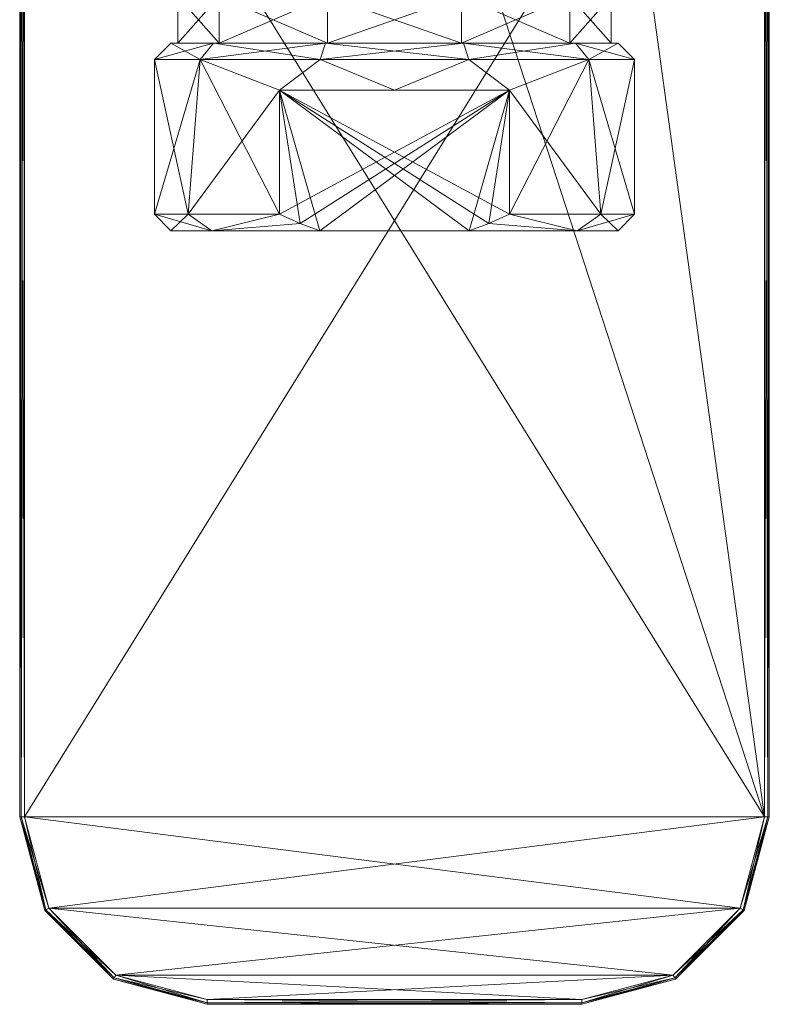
# Model space of a CAD drawing. Header units: millimetres. Extents: x -95 to 95, y -82 to 20.
# Tile 2 of 17: x -16 to 16, y -82 to -40. Entities that reach past the tile are written whole.
import ezdxf

# ---------------------------------------------------------------- set-up
doc = ezdxf.new("R2010")
doc.units = ezdxf.units.MM
doc.header["$LTSCALE"] = 2540
for name, color, linetype, lineweight in [('100', 7, 'Continuous', 18), ('101', 7, 'Continuous', 18), ('102', 7, 'Continuous', 18), ('103', 7, 'Continuous', 18), ('108', 7, 'Continuous', 18), ('109', 7, 'Continuous', 18), ('110', 7, 'Continuous', 18), ('111', 7, 'Continuous', 18), ('112', 7, 'Continuous', 18), ('54', 7, 'Continuous', 18), ('55', 7, 'Continuous', 18), ('56', 7, 'Continuous', 18), ('57', 7, 'Continuous', 18), ('58', 7, 'Continuous', 18), ('59', 7, 'Continuous', 18), ('60', 7, 'Continuous', 18), ('61', 7, 'Continuous', 18), ('62', 7, 'Continuous', 18), ('63', 7, 'Continuous', 18), ('64', 7, 'Continuous', 18), ('65', 7, 'Continuous', 18), ('90', 7, 'Continuous', 18), ('91', 7, 'Continuous', 18), ('92', 7, 'Continuous', 18), ('93', 7, 'Continuous', 18), ('94', 7, 'Continuous', 18), ('97', 7, 'Continuous', 18), ('98', 7, 'Continuous', 18), ('99', 7, 'Continuous', 18)]:
    doc.layers.add(name, color=color, linetype=linetype, lineweight=lineweight)

msp = doc.modelspace()

# ---------------------------------------------------------------- linework, layer by layer
at = {"layer": '100', "linetype": 'Continuous'}
for points in [[(-16, -74, 90), (-14.928, -78, 90), (-15.941, -74, 90.141), (-16, -74, 90)], [(-15.8, -74, 90.2), (-15.941, -74, 90.141), (-14.877, -77.971, 90.141), (-15.8, -74, 90.2)], [(-15.941, -74, 90.141), (-14.928, -78, 90), (-14.877, -77.971, 90.141), (-15.941, -74, 90.141)], [(-14.756, -77.897, 90.2), (-15.8, -74, 90.2), (-14.877, -77.971, 90.141), (-14.756, -77.897, 90.2)], [(-14.928, -78, 90), (-12, -80.928, 90), (-14.877, -77.971, 90.141), (-14.928, -78, 90)], [(-14.756, -77.897, 90.2), (-14.877, -77.971, 90.141), (-11.971, -80.877, 90.141), (-14.756, -77.897, 90.2)], [(-14.877, -77.971, 90.141), (-12, -80.928, 90), (-11.971, -80.877, 90.141), (-14.877, -77.971, 90.141)], [(-11.897, -80.756, 90.2), (-14.756, -77.897, 90.2), (-11.971, -80.877, 90.141), (-11.897, -80.756, 90.2)], [(-12, -80.928, 90), (-8, -82, 90), (-11.971, -80.877, 90.141), (-12, -80.928, 90)], [(-11.897, -80.756, 90.2), (-11.971, -80.877, 90.141), (-8, -81.941, 90.141), (-11.897, -80.756, 90.2)], [(-11.971, -80.877, 90.141), (-8, -82, 90), (-8, -81.941, 90.141), (-11.971, -80.877, 90.141)], [(-8, -81.8, 90.2), (-11.897, -80.756, 90.2), (-8, -81.941, 90.141), (-8, -81.8, 90.2)]]:
    msp.add_3dface(points, dxfattribs=at)
at = {"layer": '101', "linetype": 'Continuous'}
for points in [[(8, -81.8, 90.2), (-8, -81.8, 90.2), (-8, -81.941, 90.141), (8, -81.8, 90.2)], [(8, -81.8, 90.2), (-8, -81.941, 90.141), (8, -81.941, 90.141), (8, -81.8, 90.2)], [(-8, -82, 90), (8, -82, 90), (8, -81.941, 90.141), (-8, -82, 90)], [(-8, -81.941, 90.141), (-8, -82, 90), (8, -81.941, 90.141), (-8, -81.941, 90.141)]]:
    msp.add_3dface(points, dxfattribs=at)
at = {"layer": '102', "linetype": 'Continuous'}
for points in [[(15.8, -74, 90.2), (14.756, -77.897, 90.2), (15.941, -74, 90.141), (15.8, -74, 90.2)], [(14.756, -77.897, 90.2), (14.877, -77.971, 90.141), (15.941, -74, 90.141), (14.756, -77.897, 90.2)], [(14.928, -78, 90), (16, -74, 90), (14.877, -77.971, 90.141), (14.928, -78, 90)], [(14.877, -77.971, 90.141), (16, -74, 90), (15.941, -74, 90.141), (14.877, -77.971, 90.141)], [(14.756, -77.897, 90.2), (11.897, -80.756, 90.2), (14.877, -77.971, 90.141), (14.756, -77.897, 90.2)], [(11.897, -80.756, 90.2), (11.971, -80.877, 90.141), (14.877, -77.971, 90.141), (11.897, -80.756, 90.2)], [(11.971, -80.877, 90.141), (14.928, -78, 90), (14.877, -77.971, 90.141), (11.971, -80.877, 90.141)], [(12, -80.928, 90), (14.928, -78, 90), (11.971, -80.877, 90.141), (12, -80.928, 90)], [(11.897, -80.756, 90.2), (8, -81.8, 90.2), (11.971, -80.877, 90.141), (11.897, -80.756, 90.2)], [(8, -81.8, 90.2), (8, -81.941, 90.141), (11.971, -80.877, 90.141), (8, -81.8, 90.2)], [(8, -81.941, 90.141), (12, -80.928, 90), (11.971, -80.877, 90.141), (8, -81.941, 90.141)], [(8, -82, 90), (12, -80.928, 90), (8, -81.941, 90.141), (8, -82, 90)]]:
    msp.add_3dface(points, dxfattribs=at)
at = {"layer": '103', "linetype": 'Continuous'}
for points in [[(15.8, -23.125, 90.2), (15.8, -74, 90.2), (15.941, -74, 90.141), (15.8, -23.125, 90.2)], [(15.8, -23.125, 90.2), (15.941, -74, 90.141), (15.941, -23.125, 90.141), (15.8, -23.125, 90.2)], [(16, -74, 90), (16, -23.125, 90), (15.941, -23.125, 90.141), (16, -74, 90)], [(15.941, -74, 90.141), (16, -74, 90), (15.941, -23.125, 90.141), (15.941, -74, 90.141)]]:
    msp.add_3dface(points, dxfattribs=at)
at = {"layer": '108', "linetype": 'Continuous'}
for points in [[(-16, -74, 85.4), (-16, -23.125, 85.4), (-15.941, -23.125, 85.259), (-16, -74, 85.4)], [(-16, -74, 85.4), (-15.941, -23.125, 85.259), (-15.941, -74, 85.259), (-16, -74, 85.4)], [(-15.8, -23.125, 85.2), (-15.8, -74, 85.2), (-15.941, -74, 85.259), (-15.8, -23.125, 85.2)], [(-15.941, -23.125, 85.259), (-15.8, -23.125, 85.2), (-15.941, -74, 85.259), (-15.941, -23.125, 85.259)]]:
    msp.add_3dface(points, dxfattribs=at)
at = {"layer": '109', "linetype": 'Continuous'}
for points in [[(-14.928, -78, 85.4), (-16, -74, 85.4), (-14.877, -77.971, 85.259), (-14.928, -78, 85.4)], [(-16, -74, 85.4), (-15.941, -74, 85.259), (-14.877, -77.971, 85.259), (-16, -74, 85.4)], [(-15.8, -74, 85.2), (-14.756, -77.897, 85.2), (-15.941, -74, 85.259), (-15.8, -74, 85.2)], [(-15.941, -74, 85.259), (-14.756, -77.897, 85.2), (-14.877, -77.971, 85.259), (-15.941, -74, 85.259)], [(-11.971, -80.877, 85.259), (-14.928, -78, 85.4), (-14.877, -77.971, 85.259), (-11.971, -80.877, 85.259)], [(-12, -80.928, 85.4), (-14.928, -78, 85.4), (-11.971, -80.877, 85.259), (-12, -80.928, 85.4)], [(-14.756, -77.897, 85.2), (-11.897, -80.756, 85.2), (-14.877, -77.971, 85.259), (-14.756, -77.897, 85.2)], [(-11.897, -80.756, 85.2), (-11.971, -80.877, 85.259), (-14.877, -77.971, 85.259), (-11.897, -80.756, 85.2)], [(-8, -81.941, 85.259), (-12, -80.928, 85.4), (-11.971, -80.877, 85.259), (-8, -81.941, 85.259)], [(-8, -82, 85.4), (-12, -80.928, 85.4), (-8, -81.941, 85.259), (-8, -82, 85.4)], [(-11.897, -80.756, 85.2), (-8, -81.8, 85.2), (-11.971, -80.877, 85.259), (-11.897, -80.756, 85.2)], [(-8, -81.8, 85.2), (-8, -81.941, 85.259), (-11.971, -80.877, 85.259), (-8, -81.8, 85.2)]]:
    msp.add_3dface(points, dxfattribs=at)
at = {"layer": '110', "linetype": 'Continuous'}
for points in [[(-8, -81.8, 85.2), (8, -81.8, 85.2), (8, -81.941, 85.259), (-8, -81.8, 85.2)], [(-8, -81.941, 85.259), (-8, -81.8, 85.2), (8, -81.941, 85.259), (-8, -81.941, 85.259)], [(8, -82, 85.4), (-8, -82, 85.4), (-8, -81.941, 85.259), (8, -82, 85.4)], [(8, -82, 85.4), (-8, -81.941, 85.259), (8, -81.941, 85.259), (8, -82, 85.4)]]:
    msp.add_3dface(points, dxfattribs=at)
at = {"layer": '111', "linetype": 'Continuous'}
for points in [[(14.756, -77.897, 85.2), (15.8, -74, 85.2), (14.877, -77.971, 85.259), (14.756, -77.897, 85.2)], [(15.8, -74, 85.2), (15.941, -74, 85.259), (14.877, -77.971, 85.259), (15.8, -74, 85.2)], [(15.941, -74, 85.259), (14.928, -78, 85.4), (14.877, -77.971, 85.259), (15.941, -74, 85.259)], [(16, -74, 85.4), (14.928, -78, 85.4), (15.941, -74, 85.259), (16, -74, 85.4)], [(11.897, -80.756, 85.2), (14.756, -77.897, 85.2), (11.971, -80.877, 85.259), (11.897, -80.756, 85.2)], [(14.756, -77.897, 85.2), (14.877, -77.971, 85.259), (11.971, -80.877, 85.259), (14.756, -77.897, 85.2)], [(14.877, -77.971, 85.259), (12, -80.928, 85.4), (11.971, -80.877, 85.259), (14.877, -77.971, 85.259)], [(14.928, -78, 85.4), (12, -80.928, 85.4), (14.877, -77.971, 85.259), (14.928, -78, 85.4)], [(8, -81.8, 85.2), (11.897, -80.756, 85.2), (8, -81.941, 85.259), (8, -81.8, 85.2)], [(8, -81.941, 85.259), (11.897, -80.756, 85.2), (11.971, -80.877, 85.259), (8, -81.941, 85.259)], [(12, -80.928, 85.4), (8, -82, 85.4), (11.971, -80.877, 85.259), (12, -80.928, 85.4)], [(8, -82, 85.4), (8, -81.941, 85.259), (11.971, -80.877, 85.259), (8, -82, 85.4)]]:
    msp.add_3dface(points, dxfattribs=at)
at = {"layer": '112', "linetype": 'Continuous'}
for points in [[(15.8, -74, 85.2), (15.8, -23.125, 85.2), (15.941, -23.125, 85.259), (15.8, -74, 85.2)], [(15.941, -74, 85.259), (15.8, -74, 85.2), (15.941, -23.125, 85.259), (15.941, -74, 85.259)], [(16, -23.125, 85.4), (16, -74, 85.4), (15.941, -74, 85.259), (16, -23.125, 85.4)], [(16, -23.125, 85.4), (15.941, -74, 85.259), (15.941, -23.125, 85.259), (16, -23.125, 85.4)]]:
    msp.add_3dface(points, dxfattribs=at)
at = {"layer": '54', "linetype": 'Continuous'}
for points in [[(-9.55, -49, 13), (-7.801, -49, 7.491), (-7.801, -49, 18.509), (-9.55, -49, 13)], [(-7.801, -49, 7.491), (-3.194, -49, 4), (-7.801, -49, 18.509), (-7.801, -49, 7.491)], [(-7.801, -49, 18.509), (-3.194, -49, 4), (-3.194, -49, 22), (-7.801, -49, 18.509)], [(3.194, -49, 4), (3.194, -49, 22), (-3.194, -49, 22), (3.194, -49, 4)], [(-3.194, -49, 4), (3.194, -49, 4), (-3.194, -49, 22), (-3.194, -49, 4)], [(7.801, -49, 18.509), (3.194, -49, 22), (7.801, -49, 7.491), (7.801, -49, 18.509)], [(7.801, -49, 7.491), (3.194, -49, 22), (3.194, -49, 4), (7.801, -49, 7.491)], [(9.55, -49, 13), (7.801, -49, 18.509), (7.801, -49, 7.491), (9.55, -49, 13)]]:
    msp.add_3dface(points, dxfattribs=at)
at = {"layer": '55', "linetype": 'Continuous'}
for points in [[(-10.25, -48.3, 13), (-8.813, -48.3, 18.234), (-10.25, -41.7, 13), (-10.25, -48.3, 13)], [(-10.25, -41.7, 13), (-8.813, -48.3, 18.234), (-8.292, -41.7, 19.025), (-10.25, -41.7, 13)], [(-8.813, -48.3, 18.234), (-4.905, -48.3, 22), (-8.292, -41.7, 19.025), (-8.813, -48.3, 18.234)], [(-4.905, -48.3, 22), (-4.905, -43, 22), (-8.292, -41.7, 19.025), (-4.905, -48.3, 22)], [(-8.292, -41.7, 19.025), (-4.905, -43, 22), (-3.167, -41.7, 22.748), (-8.292, -41.7, 19.025)], [(-4.905, -43, 22), (0, -43, 23.25), (-3.167, -41.7, 22.748), (-4.905, -43, 22)], [(-3.167, -41.7, 22.748), (0, -43, 23.25), (3.167, -41.7, 22.748), (-3.167, -41.7, 22.748)], [(0, -43, 23.25), (4.905, -43, 22), (3.167, -41.7, 22.748), (0, -43, 23.25)], [(3.167, -41.7, 22.748), (4.905, -43, 22), (8.292, -41.7, 19.025), (3.167, -41.7, 22.748)], [(8.292, -41.7, 19.025), (4.905, -43, 22), (8.813, -48.3, 18.234), (8.292, -41.7, 19.025)], [(10.25, -41.7, 13), (8.292, -41.7, 19.025), (10.25, -48.3, 13), (10.25, -41.7, 13)], [(10.25, -48.3, 13), (8.292, -41.7, 19.025), (8.813, -48.3, 18.234), (10.25, -48.3, 13)], [(8.813, -48.3, 18.234), (4.905, -43, 22), (4.905, -48.3, 22), (8.813, -48.3, 18.234)]]:
    msp.add_3dface(points, dxfattribs=at)
at = {"layer": '56', "linetype": 'Continuous'}
for points in [[(-7.726, -41, 18.613), (9.55, -41, 13), (-9.55, -41, 13), (-7.726, -41, 18.613)], [(-9.55, -41, 13), (9.55, -41, 13), (7.726, -41, 7.387), (-9.55, -41, 13)], [(-7.726, -41, 7.387), (-9.55, -41, 13), (7.726, -41, 7.387), (-7.726, -41, 7.387)], [(7.726, -41, 18.613), (9.55, -41, 13), (-7.726, -41, 18.613), (7.726, -41, 18.613)], [(-2.951, -41, 22.083), (7.726, -41, 18.613), (-7.726, -41, 18.613), (-2.951, -41, 22.083)], [(-2.951, -41, 3.917), (-7.726, -41, 7.387), (2.951, -41, 3.917), (-2.951, -41, 3.917)], [(2.951, -41, 3.917), (-7.726, -41, 7.387), (7.726, -41, 7.387), (2.951, -41, 3.917)], [(2.951, -41, 22.083), (7.726, -41, 18.613), (-2.951, -41, 22.083), (2.951, -41, 22.083)]]:
    msp.add_3dface(points, dxfattribs=at)
at = {"layer": '57', "linetype": 'Continuous'}
for points in [[(-10.25, -48.3, 13), (-10.25, -41.7, 13), (-8.292, -41.7, 6.975), (-10.25, -48.3, 13)], [(-10.25, -48.3, 13), (-8.292, -41.7, 6.975), (-8.813, -48.3, 7.766), (-10.25, -48.3, 13)], [(-8.292, -41.7, 6.975), (-4.905, -43, 4), (-8.813, -48.3, 7.766), (-8.292, -41.7, 6.975)], [(-3.167, -41.7, 3.252), (-4.905, -43, 4), (-8.292, -41.7, 6.975), (-3.167, -41.7, 3.252)], [(0, -43, 2.75), (-4.905, -43, 4), (-3.167, -41.7, 3.252), (0, -43, 2.75)], [(3.167, -41.7, 3.252), (0, -43, 2.75), (-3.167, -41.7, 3.252), (3.167, -41.7, 3.252)], [(4.905, -43, 4), (0, -43, 2.75), (3.167, -41.7, 3.252), (4.905, -43, 4)], [(8.292, -41.7, 6.975), (4.905, -43, 4), (3.167, -41.7, 3.252), (8.292, -41.7, 6.975)], [(4.905, -48.3, 4), (4.905, -43, 4), (8.292, -41.7, 6.975), (4.905, -48.3, 4)], [(8.813, -48.3, 7.766), (4.905, -48.3, 4), (8.292, -41.7, 6.975), (8.813, -48.3, 7.766)], [(10.25, -41.7, 13), (8.813, -48.3, 7.766), (8.292, -41.7, 6.975), (10.25, -41.7, 13)], [(10.25, -41.7, 13), (10.25, -48.3, 13), (8.813, -48.3, 7.766), (10.25, -41.7, 13)], [(-8.813, -48.3, 7.766), (-4.905, -43, 4), (-4.905, -48.3, 4), (-8.813, -48.3, 7.766)]]:
    msp.add_3dface(points, dxfattribs=at)
at = {"layer": '58', "linetype": 'Continuous'}
for points in [[(-10.25, -41.7, 13), (-8.292, -41.7, 19.025), (-9.55, -41, 13), (-10.25, -41.7, 13)], [(-8.292, -41.7, 19.025), (-7.726, -41, 18.613), (-9.55, -41, 13), (-8.292, -41.7, 19.025)], [(-8.292, -41.7, 19.025), (-3.167, -41.7, 22.748), (-7.726, -41, 18.613), (-8.292, -41.7, 19.025)], [(-3.167, -41.7, 22.748), (-2.951, -41, 22.083), (-7.726, -41, 18.613), (-3.167, -41.7, 22.748)], [(-3.167, -41.7, 22.748), (3.167, -41.7, 22.748), (-2.951, -41, 22.083), (-3.167, -41.7, 22.748)], [(3.167, -41.7, 22.748), (2.951, -41, 22.083), (-2.951, -41, 22.083), (3.167, -41.7, 22.748)], [(3.167, -41.7, 22.748), (8.292, -41.7, 19.025), (2.951, -41, 22.083), (3.167, -41.7, 22.748)], [(8.292, -41.7, 19.025), (7.726, -41, 18.613), (2.951, -41, 22.083), (8.292, -41.7, 19.025)], [(8.292, -41.7, 19.025), (10.25, -41.7, 13), (7.726, -41, 18.613), (8.292, -41.7, 19.025)], [(10.25, -41.7, 13), (9.55, -41, 13), (7.726, -41, 18.613), (10.25, -41.7, 13)]]:
    msp.add_3dface(points, dxfattribs=at)
at = {"layer": '59', "linetype": 'Continuous'}
for points in [[(-10.25, -41.7, 13), (-9.55, -41, 13), (-7.726, -41, 7.387), (-10.25, -41.7, 13)], [(-10.25, -41.7, 13), (-7.726, -41, 7.387), (-8.292, -41.7, 6.975), (-10.25, -41.7, 13)], [(-7.726, -41, 7.387), (-2.951, -41, 3.917), (-8.292, -41.7, 6.975), (-7.726, -41, 7.387)], [(-2.951, -41, 3.917), (-3.167, -41.7, 3.252), (-8.292, -41.7, 6.975), (-2.951, -41, 3.917)], [(-2.951, -41, 3.917), (2.951, -41, 3.917), (-3.167, -41.7, 3.252), (-2.951, -41, 3.917)], [(2.951, -41, 3.917), (3.167, -41.7, 3.252), (-3.167, -41.7, 3.252), (2.951, -41, 3.917)], [(2.951, -41, 3.917), (7.726, -41, 7.387), (3.167, -41.7, 3.252), (2.951, -41, 3.917)], [(7.726, -41, 7.387), (8.292, -41.7, 6.975), (3.167, -41.7, 3.252), (7.726, -41, 7.387)], [(7.726, -41, 7.387), (9.55, -41, 13), (8.292, -41.7, 6.975), (7.726, -41, 7.387)], [(9.55, -41, 13), (10.25, -41.7, 13), (8.292, -41.7, 6.975), (9.55, -41, 13)]]:
    msp.add_3dface(points, dxfattribs=at)
at = {"layer": '60', "linetype": 'Continuous'}
for points in [[(-9.55, -49, 13), (-7.801, -49, 18.509), (-10.25, -48.3, 13), (-9.55, -49, 13)], [(-9.55, -49, 13), (-10.25, -48.3, 13), (-8.813, -48.3, 7.766), (-9.55, -49, 13)], [(-7.801, -49, 18.509), (-8.813, -48.3, 18.234), (-10.25, -48.3, 13), (-7.801, -49, 18.509)], [(-7.801, -49, 7.491), (-9.55, -49, 13), (-8.813, -48.3, 7.766), (-7.801, -49, 7.491)], [(-7.801, -49, 7.491), (-8.813, -48.3, 7.766), (-4.905, -48.3, 4), (-7.801, -49, 7.491)], [(-7.801, -49, 18.509), (-4.905, -48.3, 22), (-8.813, -48.3, 18.234), (-7.801, -49, 18.509)], [(-7.801, -49, 7.491), (-4.905, -48.3, 4), (-4.031, -48.688, 4), (-7.801, -49, 7.491)], [(-4.905, -48.3, 22), (-7.801, -49, 18.509), (-4.032, -48.688, 22), (-4.905, -48.3, 22)], [(7.801, -49, 18.509), (4.905, -48.3, 22), (4.031, -48.688, 22), (7.801, -49, 18.509)], [(4.905, -48.3, 4), (7.801, -49, 7.491), (4.032, -48.688, 4), (4.905, -48.3, 4)], [(7.801, -49, 18.509), (8.813, -48.3, 18.234), (4.905, -48.3, 22), (7.801, -49, 18.509)], [(7.801, -49, 7.491), (4.905, -48.3, 4), (8.813, -48.3, 7.766), (7.801, -49, 7.491)], [(7.801, -49, 18.509), (9.55, -49, 13), (8.813, -48.3, 18.234), (7.801, -49, 18.509)], [(9.55, -49, 13), (7.801, -49, 7.491), (10.25, -48.3, 13), (9.55, -49, 13)], [(10.25, -48.3, 13), (7.801, -49, 7.491), (8.813, -48.3, 7.766), (10.25, -48.3, 13)], [(9.55, -49, 13), (10.25, -48.3, 13), (8.813, -48.3, 18.234), (9.55, -49, 13)], [(-3.194, -49, 4), (-7.801, -49, 7.491), (-4.031, -48.688, 4), (-3.194, -49, 4)], [(-7.801, -49, 18.509), (-3.194, -49, 22), (-4.032, -48.688, 22), (-7.801, -49, 18.509)], [(3.194, -49, 22), (7.801, -49, 18.509), (4.031, -48.688, 22), (3.194, -49, 22)], [(7.801, -49, 7.491), (3.194, -49, 4), (4.032, -48.688, 4), (7.801, -49, 7.491)]]:
    msp.add_3dface(points, dxfattribs=at)
at = {"layer": '61', "linetype": 'Continuous'}
for points in [[(4.905, -43, 22), (0, -43, 23.25), (-4.905, -43, 22), (4.905, -43, 22)], [(-4.905, -43, 4), (0, -43, 2.75), (4.905, -43, 4), (-4.905, -43, 4)]]:
    msp.add_3dface(points, dxfattribs=at)
at = {"layer": '62', "linetype": 'Continuous'}
for points in [[(-3.194, -49, 22), (3.194, -49, 22), (-4.905, -43, 22), (-3.194, -49, 22)], [(-4.905, -43, 22), (3.194, -49, 22), (4.031, -48.688, 22), (-4.905, -43, 22)], [(-3.194, -49, 22), (-4.905, -43, 22), (-4.032, -48.688, 22), (-3.194, -49, 22)], [(4.905, -43, 22), (-4.905, -43, 22), (4.905, -48.3, 22), (4.905, -43, 22)], [(-4.905, -43, 22), (-4.905, -48.3, 22), (-4.032, -48.688, 22), (-4.905, -43, 22)], [(4.905, -48.3, 22), (-4.905, -43, 22), (4.031, -48.688, 22), (4.905, -48.3, 22)]]:
    msp.add_3dface(points, dxfattribs=at)
at = {"layer": '63', "linetype": 'Continuous'}
for points in [[(-4.905, -43, 4), (4.905, -43, 4), (-4.905, -48.3, 4), (-4.905, -43, 4)], [(-4.905, -48.3, 4), (4.905, -43, 4), (-4.031, -48.688, 4), (-4.905, -48.3, 4)], [(4.905, -43, 4), (-3.194, -49, 4), (-4.031, -48.688, 4), (4.905, -43, 4)], [(3.194, -49, 4), (-3.194, -49, 4), (4.905, -43, 4), (3.194, -49, 4)], [(3.194, -49, 4), (4.905, -43, 4), (4.032, -48.688, 4), (3.194, -49, 4)], [(4.905, -43, 4), (4.905, -48.3, 4), (4.032, -48.688, 4), (4.905, -43, 4)]]:
    msp.add_3dface(points, dxfattribs=at)
at = {"layer": '64', "linetype": 'Continuous'}
for points in [[(-9.25, -41, 13), (-7.483, -41, 18.437), (-9.25, -39, 13), (-9.25, -41, 13)], [(-9.25, -39, 13), (-7.483, -41, 18.437), (-7.483, -39, 18.437), (-9.25, -39, 13)], [(-7.483, -41, 18.437), (-2.858, -41, 21.797), (-7.483, -39, 18.437), (-7.483, -41, 18.437)], [(-7.483, -39, 18.437), (-2.858, -41, 21.797), (-2.858, -39, 21.797), (-7.483, -39, 18.437)], [(-2.858, -41, 21.797), (2.858, -41, 21.797), (-2.858, -39, 21.797), (-2.858, -41, 21.797)], [(-2.858, -39, 21.797), (2.858, -41, 21.797), (2.858, -39, 21.797), (-2.858, -39, 21.797)], [(2.858, -41, 21.797), (7.483, -41, 18.437), (2.858, -39, 21.797), (2.858, -41, 21.797)], [(2.858, -39, 21.797), (7.483, -41, 18.437), (7.483, -39, 18.437), (2.858, -39, 21.797)], [(7.483, -41, 18.437), (9.25, -41, 13), (7.483, -39, 18.437), (7.483, -41, 18.437)], [(7.483, -39, 18.437), (9.25, -41, 13), (9.25, -39, 13), (7.483, -39, 18.437)]]:
    msp.add_3dface(points, dxfattribs=at)
at = {"layer": '65', "linetype": 'Continuous'}
for points in [[(-9.25, -41, 13), (-9.25, -39, 13), (-7.483, -39, 7.563), (-9.25, -41, 13)], [(-9.25, -41, 13), (-7.483, -39, 7.563), (-7.483, -41, 7.563), (-9.25, -41, 13)], [(-7.483, -39, 7.563), (-2.858, -39, 4.203), (-7.483, -41, 7.563), (-7.483, -39, 7.563)], [(-7.483, -41, 7.563), (-2.858, -39, 4.203), (-2.858, -41, 4.203), (-7.483, -41, 7.563)], [(-2.858, -39, 4.203), (2.858, -39, 4.203), (-2.858, -41, 4.203), (-2.858, -39, 4.203)], [(-2.858, -41, 4.203), (2.858, -39, 4.203), (2.858, -41, 4.203), (-2.858, -41, 4.203)], [(2.858, -39, 4.203), (7.483, -39, 7.563), (2.858, -41, 4.203), (2.858, -39, 4.203)], [(2.858, -41, 4.203), (7.483, -39, 7.563), (7.483, -41, 7.563), (2.858, -41, 4.203)], [(9.25, -39, 13), (9.25, -41, 13), (7.483, -41, 7.563), (9.25, -39, 13)], [(7.483, -39, 7.563), (9.25, -39, 13), (7.483, -41, 7.563), (7.483, -39, 7.563)]]:
    msp.add_3dface(points, dxfattribs=at)
at = {"layer": '90', "linetype": 'Continuous'}
for points in [[(-8, -82, 90), (-8, -82, 85.4), (8, -82, 85.4), (-8, -82, 90)], [(8, -82, 90), (-8, -82, 90), (8, -82, 85.4), (8, -82, 90)]]:
    msp.add_3dface(points, dxfattribs=at)
at = {"layer": '91', "linetype": 'Continuous'}
for points in [[(15.8, -23.125, 90.2), (-15.8, -23.125, 90.2), (-15.8, -74, 90.2), (15.8, -23.125, 90.2)], [(15.8, -74, 90.2), (15.8, -23.125, 90.2), (-15.8, -74, 90.2), (15.8, -74, 90.2)], [(-14.756, -77.897, 90.2), (15.8, -74, 90.2), (-15.8, -74, 90.2), (-14.756, -77.897, 90.2)], [(14.756, -77.897, 90.2), (15.8, -74, 90.2), (-14.756, -77.897, 90.2), (14.756, -77.897, 90.2)], [(-11.897, -80.756, 90.2), (14.756, -77.897, 90.2), (-14.756, -77.897, 90.2), (-11.897, -80.756, 90.2)], [(11.897, -80.756, 90.2), (14.756, -77.897, 90.2), (-11.897, -80.756, 90.2), (11.897, -80.756, 90.2)], [(-8, -81.8, 90.2), (11.897, -80.756, 90.2), (-11.897, -80.756, 90.2), (-8, -81.8, 90.2)], [(8, -81.8, 90.2), (11.897, -80.756, 90.2), (-8, -81.8, 90.2), (8, -81.8, 90.2)]]:
    msp.add_3dface(points, dxfattribs=at)
at = {"layer": '92', "linetype": 'Continuous'}
for points in [[(-15.8, -74, 85.2), (-15.8, -23.125, 85.2), (15.8, -74, 85.2), (-15.8, -74, 85.2)], [(15.8, -74, 85.2), (-15.8, -23.125, 85.2), (0, -25.5, 85.2), (15.8, -74, 85.2)], [(15.8, -23.125, 85.2), (15.8, -74, 85.2), (8.859, -23.683, 85.2), (15.8, -23.125, 85.2)], [(8.859, -23.683, 85.2), (15.8, -74, 85.2), (0, -25.5, 85.2), (8.859, -23.683, 85.2)], [(-14.756, -77.897, 85.2), (-15.8, -74, 85.2), (14.756, -77.897, 85.2), (-14.756, -77.897, 85.2)], [(14.756, -77.897, 85.2), (-15.8, -74, 85.2), (15.8, -74, 85.2), (14.756, -77.897, 85.2)], [(-11.897, -80.756, 85.2), (-14.756, -77.897, 85.2), (11.897, -80.756, 85.2), (-11.897, -80.756, 85.2)], [(11.897, -80.756, 85.2), (-14.756, -77.897, 85.2), (14.756, -77.897, 85.2), (11.897, -80.756, 85.2)], [(-8, -81.8, 85.2), (-11.897, -80.756, 85.2), (8, -81.8, 85.2), (-8, -81.8, 85.2)], [(8, -81.8, 85.2), (-11.897, -80.756, 85.2), (11.897, -80.756, 85.2), (8, -81.8, 85.2)]]:
    msp.add_3dface(points, dxfattribs=at)
at = {"layer": '93', "linetype": 'Continuous'}
for points in [[(16, -74, 90), (16, -74, 85.4), (16, -23.125, 85.4), (16, -74, 90)], [(16, -23.125, 90), (16, -74, 90), (16, -23.125, 85.4), (16, -23.125, 90)]]:
    msp.add_3dface(points, dxfattribs=at)
at = {"layer": '94', "linetype": 'Continuous'}
for points in [[(-16, -23.125, 90), (-16, -23.125, 85.4), (-16, -74, 85.4), (-16, -23.125, 90)], [(-16, -74, 90), (-16, -23.125, 90), (-16, -74, 85.4), (-16, -74, 90)]]:
    msp.add_3dface(points, dxfattribs=at)
at = {"layer": '97', "linetype": 'Continuous'}
for points in [[(-16, -74, 90), (-16, -74, 85.4), (-14.928, -78, 85.4), (-16, -74, 90)], [(-14.928, -78, 90), (-16, -74, 90), (-14.928, -78, 85.4), (-14.928, -78, 90)], [(-12, -80.928, 90), (-14.928, -78, 90), (-12, -80.928, 85.4), (-12, -80.928, 90)], [(-12, -80.928, 85.4), (-14.928, -78, 90), (-14.928, -78, 85.4), (-12, -80.928, 85.4)], [(-8, -82, 85.4), (-8, -82, 90), (-12, -80.928, 90), (-8, -82, 85.4)], [(-8, -82, 85.4), (-12, -80.928, 90), (-12, -80.928, 85.4), (-8, -82, 85.4)]]:
    msp.add_3dface(points, dxfattribs=at)
at = {"layer": '98', "linetype": 'Continuous'}
for points in [[(16, -74, 85.4), (16, -74, 90), (14.928, -78, 90), (16, -74, 85.4)], [(16, -74, 85.4), (14.928, -78, 90), (14.928, -78, 85.4), (16, -74, 85.4)], [(14.928, -78, 90), (12, -80.928, 90), (14.928, -78, 85.4), (14.928, -78, 90)], [(14.928, -78, 85.4), (12, -80.928, 90), (12, -80.928, 85.4), (14.928, -78, 85.4)], [(8, -82, 90), (8, -82, 85.4), (12, -80.928, 85.4), (8, -82, 90)], [(12, -80.928, 90), (8, -82, 90), (12, -80.928, 85.4), (12, -80.928, 90)]]:
    msp.add_3dface(points, dxfattribs=at)
at = {"layer": '99', "linetype": 'Continuous'}
for points in [[(-16, -23.125, 90), (-16, -74, 90), (-15.941, -74, 90.141), (-16, -23.125, 90)], [(-15.941, -23.125, 90.141), (-16, -23.125, 90), (-15.941, -74, 90.141), (-15.941, -23.125, 90.141)], [(-15.8, -74, 90.2), (-15.8, -23.125, 90.2), (-15.941, -23.125, 90.141), (-15.8, -74, 90.2)], [(-15.8, -74, 90.2), (-15.941, -23.125, 90.141), (-15.941, -74, 90.141), (-15.8, -74, 90.2)]]:
    msp.add_3dface(points, dxfattribs=at)

doc.saveas('drawing.dxf')
